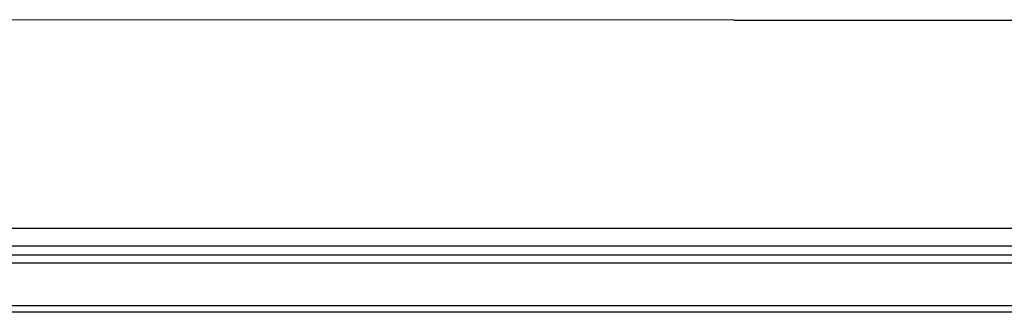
# Model space of a CAD drawing. Header units: millimetres. Extents: x -721 to -161, y -237 to 477.
# Tile 7 of 40: x -451 to -422, y -201 to -192. Entities that reach past the tile are written whole.
import ezdxf

# ---------------------------------------------------------------- set-up
doc = ezdxf.new("R2010")
doc.units = ezdxf.units.MM

# ---------------------------------------------------------------- blocks, each defined once
blk = doc.blocks.new('Bedienfeldblende__7', base_point=(-466.289, -201.139))
at = {"color": 7, "linetype": 'Continuous'}
for p, q in [((-429.729, -192.392), (-454.322, -192.382)), ((-429.729, -192.392), (-374.189, -192.392)), ((-353.489, -201.139), (-453.989, -201.139))]:
    blk.add_line(p, q, dxfattribs=at)
at = {"color": 1, "linetype": 'Continuous'}
for p, q in [((-353.489, -198.632), (-454.292, -198.628)), ((-354.075, -199.16), (-454.263, -199.156)), ((-453.989, -199.423), (-353.489, -199.423)), ((-353.489, -199.665), (-453.989, -199.665)), ((-453.989, -200.934), (-353.489, -200.934))]:
    blk.add_line(p, q, dxfattribs=at)
blk = doc.blocks.new('L10-für-dxf-Internet__87', base_point=(-720.837, -236.984))
blk.add_blockref('Bedienfeldblende__7', (-466.289, -201.139))
blk = doc.blocks.new('SA_LinksA', base_point=(-491, 104))
blk.add_blockref('L10-für-dxf-Internet__87', (-720.837, -236.984))

msp = doc.modelspace()

# ---------------------------------------------------------------- block references
msp.add_blockref('SA_LinksA', (-491, 104))

doc.saveas('drawing.dxf')
